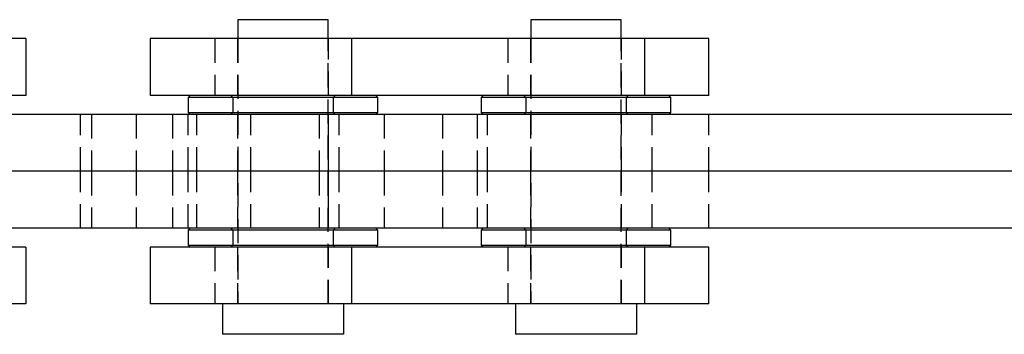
# Model space of a CAD drawing. Extents: x 39 to 393, y 13 to 280.
# Tile 6 of 24: x 135 to 187, y 126 to 143. Entities that reach past the tile are written whole.
import ezdxf

# ---------------------------------------------------------------- set-up
doc = ezdxf.new("R2010")
doc.units = 0
doc.linetypes.add('HIDDEN', pattern=[1.905, 1.27, -0.635])
doc.layers.get('0').update_dxf_attribs({"linetype": 'CONTINUOUS'})

msp = doc.modelspace()

# ---------------------------------------------------------------- linework, layer by layer
at = {"color": 7, "linetype": 'CONTINUOUS'}
for p, q in [((146.512893, 143.009673), (146.512893, 142.009673)), ((151.275392, 143.009673), (146.512893, 143.009673)), ((151.275392, 142.009673), (151.275392, 143.009673)), ((161.956064, 143.009673), (161.956064, 142.009673)), ((166.718564, 143.009673), (161.956064, 143.009673)), ((166.718564, 142.009673), (166.718564, 143.009673)), ((135.329501, 142.009673), (128.326187, 142.009673)), ((135.329501, 142.009673), (135.329501, 139.009673)), ((135.337315, 142.009673), (135.329501, 142.009673)), ((135.337315, 142.009673), (135.337315, 139.009673)), ((141.894142, 142.009673), (141.894142, 139.009673)), ((152.490228, 142.009673), (141.894142, 142.009673)), ((152.490228, 142.009673), (152.490228, 139.009673)), ((167.9334, 142.009673), (152.490228, 142.009673)), ((167.9334, 142.009673), (167.9334, 139.009673)), ((171.337317, 142.009673), (167.9334, 142.009673)), ((171.337317, 139.009673), (171.337317, 142.009673)), ((135.329501, 139.009673), (128.326187, 139.009673)), ((135.337315, 139.009673), (135.329501, 139.009673)), ((152.490228, 139.009673), (141.894142, 139.009673)), ((143.994143, 139.009673), (143.894143, 138.909673)), ((143.894143, 138.909673), (143.894143, 138.109673)), ((148.894142, 138.909673), (143.894143, 138.909673)), ((153.894142, 138.909673), (148.894142, 138.909673)), ((167.9334, 139.009673), (152.490228, 139.009673)), ((153.894142, 138.909673), (153.794143, 139.009673)), ((153.894142, 138.109673), (153.894142, 138.909673)), ((159.437315, 139.009673), (159.337315, 138.909673)), ((159.337315, 138.909673), (159.337315, 138.109673)), ((164.337314, 138.909673), (159.337315, 138.909673)), ((169.337317, 138.909673), (164.337314, 138.909673)), ((171.337317, 139.009673), (167.9334, 139.009673)), ((169.337317, 138.909673), (169.237315, 139.009673)), ((169.337317, 138.109673), (169.337317, 138.909673)), ((143.894143, 138.109673), (143.994143, 138.009673)), ((143.894143, 138.109673), (148.894142, 138.109673)), ((148.894142, 138.109673), (153.894142, 138.109673)), ((153.794143, 138.009673), (153.894142, 138.109673)), ((159.337315, 138.109673), (159.437315, 138.009673)), ((159.337315, 138.109673), (164.337314, 138.109673)), ((164.337314, 138.109673), (169.337317, 138.109673)), ((169.237315, 138.009673), (169.337317, 138.109673)), ((151.27577, 138.009673), (130.261063, 138.009673)), ((151.27577, 138.009673), (151.27577, 135.009673)), ((190.548635, 138.009673), (151.27577, 138.009673)), ((151.27577, 135.009673), (130.261063, 135.009673)), ((190.480612, 135.009673), (151.27577, 135.009673)), ((151.27577, 135.009673), (151.27577, 132.009673)), ((151.27577, 132.009673), (130.261063, 132.009673)), ((143.994143, 132.009673), (143.894143, 131.909673)), ((143.894143, 131.909673), (143.894143, 131.109673)), ((148.894142, 131.909673), (143.894143, 131.909673)), ((153.894142, 131.909673), (148.894142, 131.909673)), ((190.550446, 132.009673), (151.27577, 132.009673)), ((153.894142, 131.909673), (153.794143, 132.009673)), ((153.894142, 131.109673), (153.894142, 131.909673)), ((159.437315, 132.009673), (159.337315, 131.909673)), ((159.337315, 131.909673), (159.337315, 131.109673)), ((164.337314, 131.909673), (159.337315, 131.909673)), ((169.337317, 131.909673), (164.337314, 131.909673)), ((169.337317, 131.909673), (169.237315, 132.009673)), ((169.337317, 131.109673), (169.337317, 131.909673)), ((135.329501, 131.009673), (128.326187, 131.009673)), ((135.329501, 131.009673), (135.329501, 128.009673)), ((135.337315, 131.009673), (135.329501, 131.009673)), ((135.337315, 131.009673), (135.337315, 128.009673)), ((141.894142, 131.009673), (141.894142, 128.009673)), ((152.490228, 131.009673), (141.894142, 131.009673)), ((143.894143, 131.109673), (143.994143, 131.009673)), ((143.894143, 131.109673), (148.894142, 131.109673)), ((148.894142, 131.109673), (153.894142, 131.109673)), ((152.490228, 131.009673), (152.490228, 128.009673)), ((167.9334, 131.009673), (152.490228, 131.009673)), ((153.794143, 131.009673), (153.894142, 131.109673)), ((159.337315, 131.109673), (159.437315, 131.009673)), ((159.337315, 131.109673), (164.337314, 131.109673)), ((164.337314, 131.109673), (169.337317, 131.109673)), ((167.9334, 131.009673), (167.9334, 128.009673)), ((171.337317, 131.009673), (167.9334, 131.009673)), ((169.237315, 131.009673), (169.337317, 131.109673)), ((171.337317, 128.009673), (171.337317, 131.009673)), ((135.329501, 128.009673), (128.326187, 128.009673)), ((135.337315, 128.009673), (135.329501, 128.009673)), ((152.490228, 128.009673), (141.894142, 128.009673)), ((145.694143, 128.009673), (145.694143, 126.409673)), ((152.094142, 126.409673), (152.094142, 128.009673)), ((167.9334, 128.009673), (152.490228, 128.009673)), ((161.137316, 128.009673), (161.137316, 126.409673)), ((167.537316, 126.409673), (167.537316, 128.009673)), ((171.337317, 128.009673), (167.9334, 128.009673)), ((152.094142, 126.409673), (145.694143, 126.409673)), ((167.537316, 126.409673), (161.137316, 126.409673))]:
    msp.add_line(p, q, dxfattribs=at)
at = {"color": 7, "linetype": 'HIDDEN'}
for p, q in [((145.298057, 142.009673), (145.298057, 139.009673)), ((146.494142, 142.009673), (146.494142, 139.009673)), ((146.512893, 142.009673), (146.512893, 128.009673)), ((151.275392, 128.009673), (151.275392, 142.009673)), ((151.294143, 139.009673), (151.294143, 142.009673)), ((160.741232, 142.009673), (160.741232, 139.009673)), ((161.937314, 142.009673), (161.937314, 139.009673)), ((161.956064, 142.009673), (161.956064, 128.009673)), ((166.718564, 128.009673), (166.718564, 142.009673)), ((166.737317, 139.009673), (166.737317, 142.009673)), ((146.144142, 139.009673), (146.244143, 138.909673)), ((146.244143, 138.909673), (146.244143, 138.109673)), ((151.544142, 138.909673), (151.644143, 139.009673)), ((151.544142, 138.109673), (151.544142, 138.909673)), ((161.587316, 139.009673), (161.687314, 138.909673)), ((161.687314, 138.909673), (161.687314, 138.109673)), ((166.987314, 138.909673), (167.087316, 139.009673)), ((166.987314, 138.109673), (166.987314, 138.909673)), ((146.244143, 138.109673), (146.144142, 138.009673)), ((151.644143, 138.009673), (151.544142, 138.109673)), ((161.687314, 138.109673), (161.587316, 138.009673)), ((167.087316, 138.009673), (166.987314, 138.109673)), ((138.221935, 135.009673), (138.221935, 138.009673)), ((138.787315, 138.009673), (138.787315, 135.009673)), ((141.14778, 138.009673), (141.14778, 135.009673)), ((143.056683, 138.009673), (143.056683, 135.009673)), ((143.887315, 135.009673), (143.887315, 138.009673)), ((144.344273, 135.009673), (144.344273, 138.009673)), ((146.494142, 138.009673), (146.494142, 135.009673)), ((147.18631, 135.009673), (147.18631, 138.009673)), ((150.787316, 138.009673), (150.787316, 135.009673)), ((151.294143, 135.009673), (151.294143, 138.009673)), ((151.850251, 135.009673), (151.850251, 138.009673)), ((154.219556, 138.009673), (154.219556, 135.009673)), ((157.287316, 138.009673), (157.287316, 135.009673)), ((159.128509, 138.009673), (159.128509, 135.009673)), ((159.673377, 135.009673), (159.673377, 138.009673)), ((161.937314, 138.009673), (161.937314, 135.009673)), ((166.737317, 135.009673), (166.737317, 138.009673)), ((168.337315, 135.009673), (168.337315, 138.009673)), ((171.337317, 135.009673), (171.337317, 138.009673)), ((138.221935, 132.009673), (138.221935, 135.009673)), ((138.787315, 135.009673), (138.787315, 132.009673)), ((141.14778, 135.009673), (141.14778, 132.009673)), ((143.056683, 135.009673), (143.056683, 132.009673)), ((143.887315, 132.009673), (143.887315, 135.009673)), ((144.344273, 132.009673), (144.344273, 135.009673)), ((146.494142, 135.009673), (146.494142, 132.009673)), ((147.18631, 132.009673), (147.18631, 135.009673)), ((150.787316, 135.009673), (150.787316, 132.009673)), ((151.294143, 132.009673), (151.294143, 135.009673)), ((151.850251, 132.009673), (151.850251, 135.009673)), ((154.219556, 135.009673), (154.219556, 132.009673)), ((157.287316, 135.009673), (157.287316, 132.009673)), ((159.128509, 135.009673), (159.128509, 132.009673)), ((159.673377, 132.009673), (159.673377, 135.009673)), ((161.937314, 135.009673), (161.937314, 132.009673)), ((166.737317, 132.009673), (166.737317, 135.009673)), ((168.337315, 132.009673), (168.337315, 135.009673)), ((171.337317, 132.009673), (171.337317, 135.009673)), ((146.144142, 132.009673), (146.244143, 131.909673)), ((146.244143, 131.909673), (146.244143, 131.109673)), ((151.544142, 131.909673), (151.644143, 132.009673)), ((151.544142, 131.109673), (151.544142, 131.909673)), ((161.587316, 132.009673), (161.687314, 131.909673)), ((161.687314, 131.909673), (161.687314, 131.109673)), ((166.987314, 131.909673), (167.087316, 132.009673)), ((166.987314, 131.109673), (166.987314, 131.909673)), ((145.298057, 131.009673), (145.298057, 128.009673)), ((146.244143, 131.109673), (146.144142, 131.009673)), ((146.494142, 131.009673), (146.494142, 128.009673)), ((151.294143, 128.009673), (151.294143, 131.009673)), ((151.644143, 131.009673), (151.544142, 131.109673)), ((160.741232, 131.009673), (160.741232, 128.009673)), ((161.687314, 131.109673), (161.587316, 131.009673)), ((161.937314, 131.009673), (161.937314, 128.009673)), ((166.737317, 128.009673), (166.737317, 131.009673)), ((167.087316, 131.009673), (166.987314, 131.109673))]:
    msp.add_line(p, q, dxfattribs=at)

doc.saveas('drawing.dxf')
